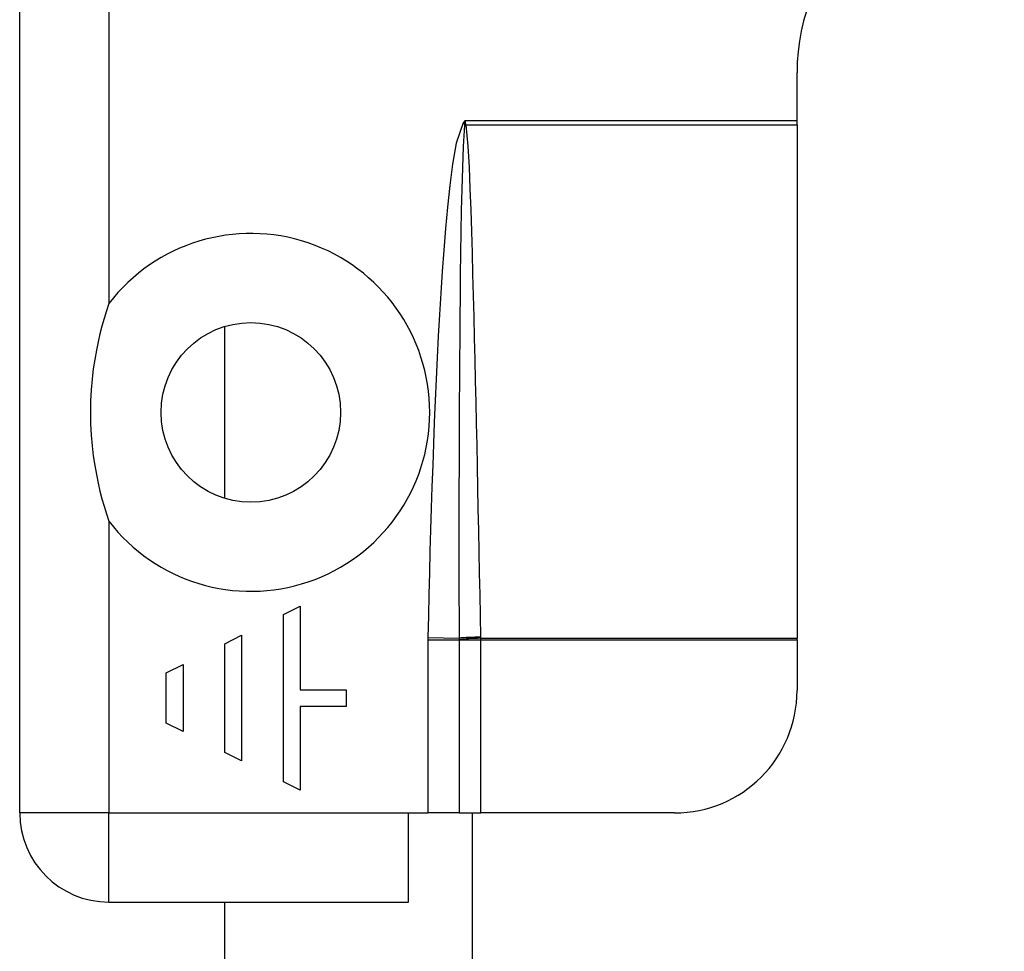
# Model space of a CAD drawing. Header units: inches. Extents: x 0 to 101, y -11 to 66.
# Tile 35 of 118: x 7.1 to 8.27, y 43.23 to 44.34. Entities that reach past the tile are written whole.
import ezdxf

# ---------------------------------------------------------------- set-up
doc = ezdxf.new("R2010")
doc.units = ezdxf.units.IN
doc.header["$LTSCALE"] = 6.067211
doc.header["$MEASUREMENT"] = 0
doc.layers.add('Visible Edges(ANSI)', color=7, linetype='Continuous', lineweight=25)
doc.layers.add('Visible Tangent Edges(ANSI)', color=7, linetype='Continuous', lineweight=25)

msp = doc.modelspace()

# ---------------------------------------------------------------- linework, layer by layer
at = {"layer": 'Visible Edges(ANSI)'}
for p, q in [((7.0956, 43.3957), (7.0956, 45.3394)), ((8.0194, 44.2185), (8.0194, 44.2752)), ((8.0194, 44.2135), (8.0194, 44.2185)), ((8.0194, 44.2135), (8.0194, 43.6033)), ((7.3392, 43.7696), (7.3392, 43.9738)), ((7.409, 43.6316), (7.4289, 43.6416)), ((7.4289, 43.6416), (7.4289, 43.5422)), ((7.409, 43.4328), (7.409, 43.6316)), ((7.3394, 43.5968), (7.3593, 43.6068)), ((7.3593, 43.6068), (7.3593, 43.4577)), ((8.0194, 43.6015), (8.0194, 43.6033)), ((8.0194, 43.6015), (8.0194, 43.5412)), ((7.3394, 43.4676), (7.3394, 43.5968)), ((7.2698, 43.5621), (7.2897, 43.572)), ((7.2897, 43.572), (7.2897, 43.4925)), ((7.2698, 43.5024), (7.2698, 43.5621)), ((7.4289, 43.5422), (7.4835, 43.5422)), ((7.4835, 43.5422), (7.4835, 43.5223)), ((7.4835, 43.5223), (7.4289, 43.5223)), ((7.4289, 43.5223), (7.4289, 43.4229)), ((7.2897, 43.4925), (7.2698, 43.5024)), ((7.3593, 43.4577), (7.3394, 43.4676)), ((7.4289, 43.4229), (7.409, 43.4328)), ((7.5575, 43.2898), (7.5575, 43.3957)), ((7.5575, 43.3957), (7.5807, 43.3957)), ((7.6178, 43.3957), (7.5807, 43.3957)), ((7.6178, 43.3957), (7.6437, 43.3957)), ((7.6339, 40.0022), (7.6339, 43.3957)), ((7.8739, 43.3957), (7.6437, 43.3957)), ((7.2015, 43.2898), (7.5575, 43.2898)), ((7.3392, 41.9045), (7.3392, 43.2898))]:
    msp.add_line(p, q, dxfattribs=at)
at = {"layer": 'Visible Edges(ANSI)', "flags": 128}
msp.add_lwpolyline([(7.2015, 44.001), (7.1986, 43.9922), (7.1959, 43.9832), (7.1934, 43.9743), (7.191, 43.9652), (7.1888, 43.9557), (7.1867, 43.9455), (7.1848, 43.9347), (7.1831, 43.9233), (7.1816, 43.9113), (7.1805, 43.8986), (7.1798, 43.8854), (7.1796, 43.8717), (7.1798, 43.8579), (7.1805, 43.8447), (7.1816, 43.8321), (7.1831, 43.8201), (7.1848, 43.8086), (7.1867, 43.7978), (7.1888, 43.7877), (7.191, 43.7782), (7.1934, 43.7691), (7.1959, 43.7601), (7.1986, 43.7512), (7.2015, 43.7423)], dxfattribs=at)
at = {"layer": 'Visible Edges(ANSI)'}
msp.add_circle((7.3703, 43.8717), 0.1067, dxfattribs=at)
for centre, radius, start, end in [((8.2658, 44.2752), 0.2464, 90, 180), ((7.8739, 43.5412), 0.1455, 270, 0), ((7.2015, 43.3957), 0.1059, 180, 270)]:
    msp.add_arc(centre, radius, start, end, dxfattribs=at)
at = {"layer": 'Visible Tangent Edges(ANSI)'}
for p, q in [((7.2015, 45.0072), (7.2015, 44.001)), ((7.6252, 44.2185), (7.6227, 44.2158)), ((7.6227, 44.2158), (7.6246, 44.214)), ((7.6252, 44.2185), (7.6246, 44.214)), ((7.6252, 44.2185), (8.0194, 44.2185)), ((7.6259, 44.2142), (7.6252, 44.2185)), ((7.6261, 44.2135), (8.0194, 44.2135)), ((7.2015, 43.7423), (7.2015, 43.3957)), ((7.5807, 43.6015), (7.5807, 43.3957)), ((7.5807, 43.6015), (7.6178, 43.6015)), ((7.5808, 43.6043), (7.6178, 43.6035)), ((7.6178, 43.6018), (7.6178, 43.6015)), ((7.6178, 43.6015), (7.6437, 43.6015)), ((7.6178, 43.6015), (7.6178, 43.3957)), ((7.6437, 43.6033), (8.0194, 43.6033)), ((7.6437, 43.6015), (7.6437, 43.6033)), ((7.6437, 43.6015), (8.0194, 43.6015)), ((7.6437, 43.3957), (7.6437, 43.6015)), ((7.2015, 43.3957), (7.0956, 43.3957)), ((7.2015, 43.3957), (7.5575, 43.3957)), ((7.2015, 43.2898), (7.2015, 43.3957))]:
    msp.add_line(p, q, dxfattribs=at)
at = {"layer": 'Visible Tangent Edges(ANSI)', "flags": 128}
for points in [[(7.6227, 44.2158), (7.6145, 44.1917), (7.6101, 44.1665), (7.6068, 44.1411), (7.6041, 44.1157), (7.6018, 44.0902), (7.5997, 44.0646), (7.5978, 44.0391), (7.5961, 44.0135), (7.5946, 43.9879), (7.5931, 43.9624), (7.5918, 43.9368), (7.5906, 43.9113), (7.5894, 43.8857), (7.5883, 43.8601), (7.5873, 43.8345), (7.5864, 43.809), (7.5855, 43.7834), (7.5847, 43.7578), (7.5839, 43.7322), (7.5832, 43.7066), (7.5825, 43.681), (7.5819, 43.6554), (7.5813, 43.6298), (7.5808, 43.6043)], [(7.6244, 44.2131), (7.6226, 44.1878), (7.6217, 44.1625), (7.621, 44.1371), (7.6204, 44.1117), (7.62, 44.0863), (7.6196, 44.0609), (7.6192, 44.0355), (7.6189, 44.01), (7.6187, 43.9846), (7.6185, 43.9592), (7.6183, 43.9338), (7.6181, 43.9084), (7.618, 43.883), (7.6178, 43.8576), (7.6178, 43.8322), (7.6177, 43.8068), (7.6176, 43.7814), (7.6176, 43.756), (7.6176, 43.7305), (7.6176, 43.7051), (7.6176, 43.6797), (7.6176, 43.6543), (7.6177, 43.6289), (7.6178, 43.6035)], [(7.6246, 44.214), (7.6246, 44.214), (7.6246, 44.214), (7.6246, 44.2139), (7.6246, 44.2139), (7.6246, 44.2138), (7.6245, 44.2138), (7.6245, 44.2137), (7.6245, 44.2137), (7.6245, 44.2137), (7.6245, 44.2136), (7.6245, 44.2136), (7.6245, 44.2135), (7.6245, 44.2135), (7.6245, 44.2135), (7.6245, 44.2134), (7.6245, 44.2134), (7.6244, 44.2133), (7.6244, 44.2133), (7.6244, 44.2133), (7.6244, 44.2132), (7.6244, 44.2132), (7.6244, 44.2131), (7.6244, 44.2131), (7.6244, 44.2131)], [(7.6261, 44.2135), (7.6261, 44.2135), (7.6261, 44.2135), (7.6261, 44.2136), (7.6261, 44.2136), (7.6261, 44.2136), (7.6261, 44.2137), (7.6261, 44.2137), (7.6261, 44.2137), (7.626, 44.2138), (7.626, 44.2138), (7.626, 44.2138), (7.626, 44.2138), (7.626, 44.2139), (7.626, 44.2139), (7.626, 44.2139), (7.626, 44.214), (7.626, 44.214), (7.626, 44.214), (7.626, 44.2141), (7.626, 44.2141), (7.626, 44.2141), (7.626, 44.2142), (7.626, 44.2142), (7.6259, 44.2142)], [(7.6437, 43.6046), (7.6432, 43.63), (7.6427, 43.6553), (7.6422, 43.6807), (7.6417, 43.7061), (7.6412, 43.7315), (7.6406, 43.7569), (7.6401, 43.7822), (7.6396, 43.8076), (7.6391, 43.833), (7.6385, 43.8584), (7.638, 43.8838), (7.6374, 43.9091), (7.6368, 43.9345), (7.6362, 43.9599), (7.6356, 43.9853), (7.635, 44.0106), (7.6343, 44.036), (7.6336, 44.0614), (7.6328, 44.0868), (7.632, 44.1122), (7.6311, 44.1375), (7.63, 44.1629), (7.6287, 44.1882), (7.6261, 44.2135)], [(7.5808, 43.6043), (7.5808, 43.6041), (7.5807, 43.604), (7.5807, 43.6039), (7.5807, 43.6038), (7.5807, 43.6037), (7.5807, 43.6036), (7.5807, 43.6035), (7.5807, 43.6033), (7.5807, 43.6032), (7.5807, 43.6031), (7.5807, 43.603), (7.5807, 43.6029), (7.5807, 43.6028), (7.5807, 43.6027), (7.5807, 43.6025), (7.5807, 43.6024), (7.5807, 43.6023), (7.5807, 43.6022), (7.5807, 43.6021), (7.5807, 43.602), (7.5807, 43.6019), (7.5807, 43.6017), (7.5807, 43.6016), (7.5807, 43.6015)], [(7.6178, 43.6035), (7.6178, 43.6034), (7.6178, 43.6034), (7.6178, 43.6033), (7.6178, 43.6032), (7.6178, 43.6031), (7.6178, 43.6031), (7.6178, 43.603), (7.6178, 43.6029), (7.6178, 43.6029), (7.6178, 43.6028), (7.6178, 43.6027), (7.6178, 43.6026), (7.6178, 43.6026), (7.6178, 43.6025), (7.6178, 43.6024), (7.6178, 43.6024), (7.6178, 43.6023), (7.6178, 43.6022), (7.6178, 43.6022), (7.6178, 43.6021), (7.6178, 43.602), (7.6178, 43.6019), (7.6178, 43.6019), (7.6178, 43.6018)], [(7.6437, 43.6033), (7.6437, 43.6034), (7.6437, 43.6034), (7.6437, 43.6035), (7.6437, 43.6035), (7.6437, 43.6036), (7.6437, 43.6036), (7.6437, 43.6037), (7.6437, 43.6038), (7.6437, 43.6038), (7.6437, 43.6039), (7.6437, 43.6039), (7.6437, 43.604), (7.6437, 43.604), (7.6437, 43.6041), (7.6437, 43.6041), (7.6437, 43.6042), (7.6437, 43.6042), (7.6437, 43.6043), (7.6437, 43.6043), (7.6437, 43.6044), (7.6437, 43.6044), (7.6437, 43.6045), (7.6437, 43.6045), (7.6437, 43.6046)]]:
    msp.add_lwpolyline(points, dxfattribs=at)
at = {"layer": 'Visible Tangent Edges(ANSI)'}
msp.add_arc((7.3703, 43.8717), 0.2126, 217.4694, 142.5306, dxfattribs=at)
for centre, major_axis, ratio, start_param, end_param in [((7.6261, 44.2119), (-0.033, -0.0079), 0.046335, 4.701347, 4.753684), ((7.6259, 44.2128), (0.0337, 0.0042), 0.040384, 1.565785, 1.605152), ((7.6437, 43.603), (0.0339, 0.0007), 0.04762, 1.569859, 2.438449), ((7.6437, 43.6017), (-0.0339, -0.0013), 0.047596, 4.71061, 5.58098)]:
    msp.add_ellipse(centre, major_axis=major_axis, ratio=ratio, start_param=start_param, end_param=end_param, dxfattribs=at)

doc.saveas('drawing.dxf')
